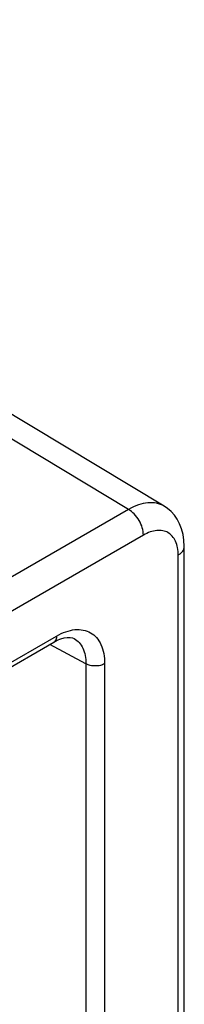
# Model space of a CAD drawing. Header units: inches. Extents: x 0 to 34, y 0 to 22.
# Tile 90 of 168: x 8.953 to 9.129, y 18.953 to 20.008. Entities that reach past the tile are written whole.
import ezdxf

# ---------------------------------------------------------------- set-up
doc = ezdxf.new("R2010")
doc.units = ezdxf.units.IN
doc.header["$LTSCALE"] = 1.87
doc.header["$MEASUREMENT"] = 0
doc.layers.get('0').update_dxf_attribs({"linetype": 'CONTINUOUS'})

msp = doc.modelspace()

# ---------------------------------------------------------------- linework, layer by layer
at = {"color": 7, "linetype": 'CONTINUOUS'}
for p, q in [((9.0693, 19.4832), (8.2048, 20.0045)), ((9.1074, 19.4866), (8.2426, 20.0081)), ((9.0693, 19.4832), (8.9188, 19.3963)), ((9.0851, 19.4557), (8.9399, 19.3718)), ((9.1288, 17.4505), (9.1288, 19.4434)), ((9.1223, 17.4413), (9.1223, 19.4343)), ((4.5638, 16.7906), (8.9921, 19.3475)), ((9.011, 19.3447), (9.0111, 19.3447)), ((4.5608, 16.784), (8.9892, 19.3409)), ((9.0236, 19.3177), (8.9849, 19.3385)), ((9.0236, 19.3177), (9.0236, 17.4669)), ((9.0436, 19.3178), (9.0436, 17.467))]:
    msp.add_line(p, q, dxfattribs=at)
for points in [[(9.1288, 19.4434), (9.1285, 19.4501), (9.1276, 19.4564), (9.126, 19.4623), (9.1239, 19.4677), (9.1213, 19.4726), (9.1183, 19.477), (9.1148, 19.4808), (9.111, 19.4841), (9.1074, 19.4866)], [(8.9892, 19.3409), (8.9929, 19.3429), (8.9967, 19.3444), (9.0003, 19.3455), (9.0036, 19.346), (9.0066, 19.346), (9.0091, 19.3455), (9.0111, 19.3447)]]:
    msp.add_lwpolyline(points, dxfattribs=at)
for points, knots in [([(9.1074, 19.4866), (9.1049, 19.4881), (9.0991, 19.4903), (9.0896, 19.4906), (9.0793, 19.4882), (9.0726, 19.4851), (9.0693, 19.4832)], [0, 0, 0, 0, 0.217906, 0.450942, 0.7101, 1, 1, 1, 1]), ([(9.0851, 19.4557), (9.0851, 19.4583), (9.0842, 19.4638), (9.0808, 19.4715), (9.0758, 19.4783), (9.0715, 19.4819), (9.0693, 19.4832)], [0, 0, 0, 0, 0.237083, 0.499719, 0.762507, 1, 1, 1, 1]), ([(9.1223, 19.4343), (9.1223, 19.4369), (9.1219, 19.442), (9.1198, 19.4489), (9.1163, 19.4546), (9.1116, 19.4586), (9.1057, 19.4607), (9.0991, 19.4609), (9.092, 19.4592), (9.0874, 19.457), (9.0851, 19.4557)], [0, 0, 0, 0, 0.144896, 0.274513, 0.391094, 0.499976, 0.608863, 0.72546, 0.855093, 1, 1, 1, 1]), ([(9.1223, 19.4343), (9.1232, 19.4348), (9.125, 19.4361), (9.1272, 19.4383), (9.1285, 19.4408), (9.1288, 19.4426), (9.1288, 19.4434)], [0, 0, 0, 0, 0.289801, 0.549041, 0.782223, 1, 1, 1, 1]), ([(8.9921, 19.3475), (8.9921, 19.3461), (8.9919, 19.3441), (8.9905, 19.3419), (8.9897, 19.3412), (8.9892, 19.3409)], [0, 0, 0, 0, 0.54767, 0.781565, 1, 1, 1, 1]), ([(8.9921, 19.3475), (8.9953, 19.3493), (9.0017, 19.3523), (9.0114, 19.3547), (9.0206, 19.3544), (9.0288, 19.3515), (9.0354, 19.3459), (9.0402, 19.3381), (9.043, 19.3285), (9.0436, 19.3214), (9.0436, 19.3178)], [0, 0, 0, 0, 0.144904, 0.274534, 0.391126, 0.500011, 0.608894, 0.72548, 0.855104, 1, 1, 1, 1]), ([(9.0111, 19.3447), (9.013, 19.3436), (9.0168, 19.3406), (9.0208, 19.3343), (9.0232, 19.3264), (9.0236, 19.3207), (9.0236, 19.3177)], [0, 0, 0, 0, 0.218116, 0.450815, 0.709765, 1, 1, 1, 1]), ([(9.0436, 19.3178), (9.0422, 19.3169), (9.0389, 19.3157), (9.0336, 19.3152), (9.0283, 19.3157), (9.025, 19.3169), (9.0236, 19.3177)], [0, 0, 0, 0, 0.236703, 0.498908, 0.761706, 1, 1, 1, 1])]:
    msp.add_open_spline(points, degree=3, knots=knots, dxfattribs=at)

doc.saveas('drawing.dxf')
